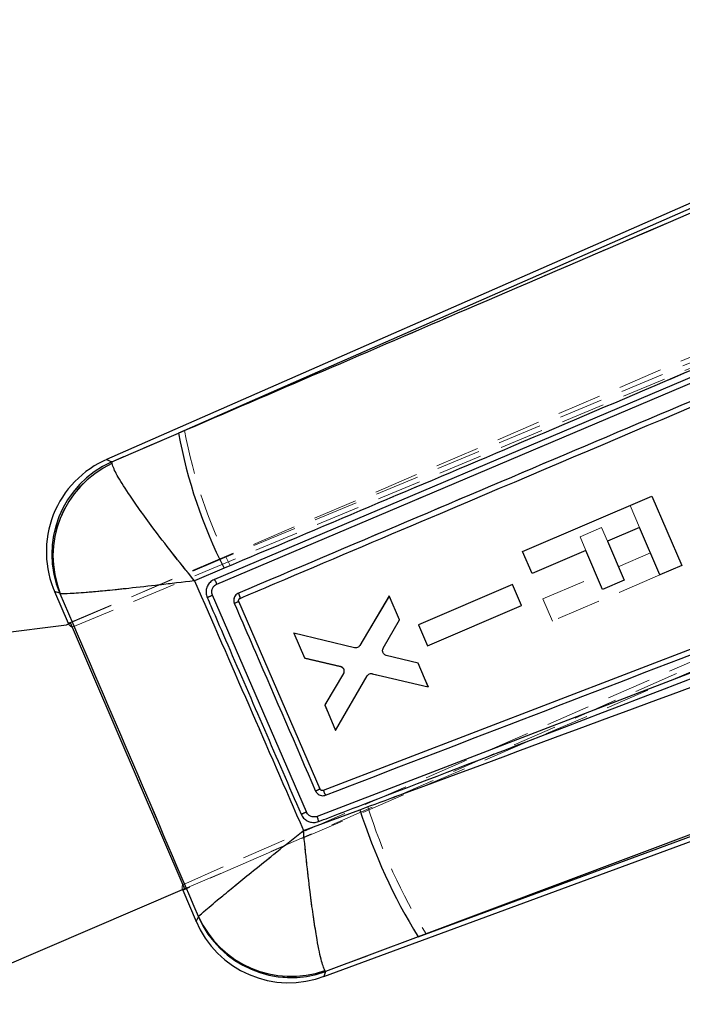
# Paper-space layout 'Folha2' of a CAD drawing. Header units: millimetres. Extents: x 0 to 500, y 59 to 259.
# Tile 23 of 24: x 450 to 469, y 149 to 177. Entities that reach past the tile are written whole.
import ezdxf

# ---------------------------------------------------------------- set-up
doc = ezdxf.new("R2010")
doc.units = ezdxf.units.MM
doc.linetypes.add('HIDDEN', pattern=[1.905, 1.27, -0.635])

psp = doc.layouts.new('Folha2')

# ---------------------------------------------------------------- linework, layer by layer
at = {"color": 7, "linetype": 'HIDDEN', "lineweight": 18}
for p, q in [((451.145, 159.851), (492.455, 177.141)), ((451.203, 159.714), (492.589, 177.051)), ((454.427, 165.358), (471.714, 172.951)), ((451.153, 159.834), (480.193, 172.288)), ((454.372, 152.325), (489.698, 167.828)), ((489.461, 167.574), (454.432, 152.188)), ((454.427, 165.358), (452.335, 164.461)), ((452.335, 164.461), (452.191, 164.524)), ((452.341, 164.406), (452.335, 164.461)), ((483.465, 164.66), (454.424, 152.206)), ((467.473, 162.577), (467.203, 163.208)), ((465.766, 162.305), (466.383, 162.57)), ((466.383, 162.57), (466.55, 162.181)), ((465.933, 161.916), (465.766, 162.305)), ((466.864, 161.447), (467.788, 161.843)), ((454.709, 161.045), (455.738, 161.478)), ((464.704, 160.521), (466.247, 161.182)), ((468.058, 161.212), (464.975, 159.889)), ((450.696, 160.736), (450.845, 160.684)), ((463.829, 160.937), (461.132, 159.78)), ((461.132, 159.78), (463.829, 160.937)), ((464.088, 160.333), (463.829, 160.937)), ((450.845, 160.684), (450.86, 160.674)), ((455.226, 160.631), (457.918, 154.412)), ((460.299, 160.605), (459.467, 159.188)), ((460.59, 159.927), (460.299, 160.605)), ((464.975, 159.889), (464.704, 160.521)), ((461.391, 159.177), (464.088, 160.333)), ((460.12, 159.114), (460.59, 159.927)), ((451.203, 159.714), (454.372, 152.325)), ((461.132, 159.78), (461.391, 159.177)), ((485.457, 159.791), (461.35, 150.915)), ((457.561, 159.546), (457.875, 158.812)), ((459.316, 159.124), (457.561, 159.546)), ((457.875, 158.812), (458.898, 158.577)), ((460.208, 158.91), (461.12, 158.69)), ((461.12, 158.69), (460.208, 158.91)), ((461.417, 157.997), (461.12, 158.69)), ((458.986, 158.371), (458.453, 157.464)), ((458.453, 157.464), (458.986, 158.371)), ((458.756, 156.758), (459.651, 158.303)), ((459.802, 158.369), (461.417, 157.997)), ((458.453, 157.464), (458.756, 156.758)), ((459.681, 154.558), (457.836, 153.877)), ((454.823, 151.401), (454.757, 151.265)), ((454.826, 151.412), (454.823, 151.401)), ((458.469, 149.831), (461.35, 150.915)), ((458.415, 149.691), (458.469, 149.831)), ((458.469, 149.831), (458.45, 149.858))]:
    psp.add_line(p, q, dxfattribs=at)
at = {"color": 7, "linetype": 'Continuous', "lineweight": 25}
for p, q in [((471.66, 173.076), (452.191, 164.524)), ((471.714, 172.951), (454.252, 165.281)), ((475.203, 169.534), (455.282, 161.082)), ((455.353, 160.948), (475.272, 169.404)), ((452.337, 164.46), (454.252, 165.281)), ((452.337, 164.46), (452.343, 164.405)), ((480.929, 163.69), (458.4, 155.028)), ((481.727, 163.324), (458.225, 154.283)), ((464.119, 161.885), (467.828, 163.476)), ((467.828, 163.476), (468.683, 161.48)), ((467.473, 162.576), (466.55, 162.18)), ((468.058, 161.212), (467.473, 162.576)), ((466.55, 162.18), (467.031, 161.057)), ((464.39, 161.254), (464.119, 161.885)), ((465.933, 161.916), (464.39, 161.254)), ((466.414, 160.793), (465.933, 161.916)), ((455.561, 161.403), (454.711, 161.045)), ((468.683, 161.48), (468.058, 161.212)), ((467.031, 161.057), (466.414, 160.793)), ((450.696, 160.736), (451.086, 159.826)), ((463.829, 160.937), (461.132, 159.78)), ((464.088, 160.333), (463.829, 160.937)), ((450.862, 160.674), (450.847, 160.684)), ((457.918, 154.413), (455.226, 160.631)), ((456.008, 160.536), (456.017, 160.54)), ((460.296, 160.612), (459.451, 159.186)), ((460.593, 159.919), (460.296, 160.612)), ((458.313, 155.065), (455.981, 160.45)), ((461.391, 159.177), (464.088, 160.333)), ((460.124, 159.107), (460.593, 159.919)), ((447.259, 159.295), (451.038, 159.784)), ((451.038, 159.784), (451.153, 159.834)), ((451.086, 159.826), (451.145, 159.851)), ((451.145, 159.851), (454.432, 152.188)), ((458.415, 149.691), (485.505, 159.664)), ((461.125, 150.832), (485.457, 159.791)), ((461.132, 159.78), (461.391, 159.177)), ((459.3, 159.122), (457.564, 159.539)), ((457.564, 159.539), (457.866, 158.833)), ((483.803, 159.356), (461.125, 150.832)), ((457.866, 158.833), (458.891, 158.593)), ((461.124, 158.683), (460.211, 158.903)), ((461.415, 158.004), (461.124, 158.683)), ((458.979, 158.388), (458.445, 157.485)), ((458.759, 156.751), (459.664, 158.313)), ((459.814, 158.378), (461.415, 158.004)), ((458.445, 157.485), (458.759, 156.751)), ((458.4, 155.028), (458.4, 155.028)), ((457.836, 153.879), (459.454, 154.476)), ((454.424, 152.206), (446.699, 148.893)), ((454.372, 152.163), (454.757, 151.265)), ((454.432, 152.188), (454.373, 152.163)), ((454.824, 151.403), (454.827, 151.414)), ((461.125, 150.832), (458.47, 149.833)), ((458.47, 149.833), (458.45, 149.861))]:
    psp.add_line(p, q, dxfattribs=at)
at = {"color": 8, "linetype": 'Continuous', "lineweight": 25}
for p, q in [((452.191, 164.524), (452.337, 164.46)), ((450.847, 160.684), (450.696, 160.736)), ((454.757, 151.265), (454.824, 151.403)), ((458.47, 149.833), (458.415, 149.691))]:
    psp.add_line(p, q, dxfattribs=at)
at = {"color": 7, "linetype": 'Continuous', "lineweight": 25, "flags": 128}
psp.add_lwpolyline([(455.282, 161.082), (455.273, 161.078), (455.264, 161.074)], dxfattribs=at)
at = {"color": 7, "linetype": 'Continuous', "lineweight": 25}
for centre, radius, start, end in [((468.29, 167.862), 14.274, 190.4149, 206.9033), ((453.355, 161.876), 2.893, 113.1125, 204.0164), ((453.526, 161.808), 2.906, 114.1489, 202.7748), ((453.569, 161.759), 2.916, 114.8501, 201.8465), ((459.663, 151.709), 3.618, 111.9118, 114.1356), ((474.877, 159.341), 16.172, 197.5067, 211.7457), ((457.483, 152.608), 2.913, 204.2108, 289.382), ((457.416, 152.405), 2.893, 202.5846, 291.0683), ((457.485, 152.566), 2.905, 203.6165, 289.8072)]:
    psp.add_arc(centre, radius, start, end, dxfattribs=at)
at = {"color": 7, "linetype": 'HIDDEN', "lineweight": 18}
for centre, radius, start, end in [((468.489, 167.948), 14.299, 190.4344, 206.9011), ((453.523, 161.809), 2.905, 114.1432, 202.7806), ((453.566, 161.76), 2.916, 114.8426, 201.8563), ((458.865, 158.44), 0.141, 37.8914, 76.4357), ((460.297, 150.215), 5.24, 112.25, 113.7859), ((475.147, 159.439), 16.218, 197.5168, 211.7086), ((457.485, 152.564), 2.905, 203.611, 289.8128), ((457.482, 152.606), 2.913, 204.1985, 289.3916)]:
    psp.add_arc(centre, radius, start, end, dxfattribs=at)
at = {"color": 7, "linetype": 'Continuous', "lineweight": 25}
for centre, major_axis, start_param, end_param in [((483.952, 173.581), (32.866, 13.754), 3.141928, 3.149679), ((486.992, 166.491), (32.62, 14.329), 3.133524, 3.141257)]:
    psp.add_ellipse(centre, major_axis=major_axis, ratio=0.069924, start_param=start_param, end_param=end_param, dxfattribs=at)
at = {"color": 7, "linetype": 'HIDDEN', "lineweight": 18}
for centre, major_axis, start_param, end_param in [((483.952, 173.581), (32.866, 13.754), 3.149679, 3.201772), ((486.992, 166.491), (32.62, 14.329), 3.081413, 3.133524)]:
    psp.add_ellipse(centre, major_axis=major_axis, ratio=0.069924, start_param=start_param, end_param=end_param, dxfattribs=at)
at = {"color": 7, "linetype": 'Continuous', "lineweight": 25}
for points, knots in [([(454.252, 165.281), (457.008, 166.467), (462.848, 168.978), (468.689, 171.491), (471.772, 172.818)], [0, 0, 0, 0, 0.472047, 1, 1, 1, 1]), ([(473.114, 168.854), (470.029, 167.539), (464.182, 165.046), (458.328, 162.572), (455.561, 161.403)], [0, 0, 0, 0, 0.527435, 1, 1, 1, 1]), ([(475.36, 168.918), (472.109, 167.538), (465.645, 164.794), (459.182, 162.05), (455.969, 160.687)], [0, 0, 0, 0, 0.5029265, 1, 1, 1, 1]), ([(456.017, 160.54), (456.071, 160.563), (456.498, 160.744), (458.414, 161.557), (464.794, 164.263), (470.803, 166.813), (475.321, 168.731)], [0, 0, 0, 0, 0.008431, 0.0663, 0.297778, 1, 1, 1, 1]), ([(454.711, 161.045), (454.709, 161.047), (454.491, 161.313), (454.074, 161.835), (453.546, 162.524), (453.127, 163.097), (452.763, 163.623), (452.448, 164.124), (452.379, 164.308), (452.343, 164.405)], [0, 0, 0, 0, 0.001605, 0.178403, 0.346054, 0.479146, 0.612208, 0.797595, 1, 1, 1, 1]), ([(458.465, 154.892), (462.216, 156.334), (469.803, 159.252), (477.389, 162.171), (481.224, 163.646)], [0, 0, 0, 0, 0.4944269, 1, 1, 1, 1]), ([(458.269, 154.136), (458.364, 154.172), (458.836, 154.354), (460.82, 155.116), (468.561, 158.091), (475.922, 160.923), (481.773, 163.173)], [0, 0, 0, 0, 0.0120562, 0.0602811, 0.2531807, 1, 1, 1, 1]), ([(459.454, 154.476), (459.839, 154.619), (467.413, 157.418), (474.978, 160.236), (482.159, 162.91)], [0, 0, 0, 0, 0.050847, 1, 1, 1, 1]), ([(454.711, 161.045), (454.708, 161.044), (454.368, 161.002), (453.712, 160.923), (452.873, 160.829), (452.199, 160.759), (451.604, 160.704), (451.075, 160.665), (450.935, 160.671), (450.862, 160.674)], [0, 0, 0, 0, 0.001605, 0.178408, 0.34606, 0.479154, 0.612217, 0.797605, 1, 1, 1, 1]), ([(454.711, 161.045), (455.23, 159.857), (456.273, 157.469), (457.313, 155.08), (457.836, 153.879)], [0, 0, 0, 0, 0.497531, 1, 1, 1, 1]), ([(455.264, 161.074), (455.226, 161.051), (455.15, 161.004), (455.074, 160.892), (455.038, 160.763), (455.044, 160.649), (455.067, 160.586), (455.075, 160.564)], [0, 0, 0, 0, 0.221584, 0.443155, 0.664556, 0.885648, 1, 1, 1, 1]), ([(455.226, 160.631), (455.22, 160.649), (455.205, 160.692), (455.205, 160.767), (455.232, 160.845), (455.283, 160.91), (455.33, 160.936), (455.353, 160.948)], [0, 0, 0, 0, 0.1483074, 0.3627956, 0.5777577, 0.7935357, 1, 1, 1, 1]), ([(454.827, 151.414), (454.166, 152.956), (452.845, 156.043), (451.523, 159.129), (450.862, 160.674)], [0, 0, 0, 0, 0.499645, 1, 1, 1, 1]), ([(455.075, 160.564), (455.076, 160.565), (455.078, 160.566), (455.085, 160.569), (455.1, 160.576), (455.119, 160.584), (455.142, 160.595), (455.169, 160.606), (455.197, 160.618), (455.216, 160.627), (455.226, 160.631)], [0, 0, 0, 0, 0.073776, 0.206094, 0.338411, 0.470729, 0.603047, 0.735364, 0.867682, 1, 1, 1, 1]), ([(455.075, 160.564), (455.11, 160.484), (455.306, 160.031), (456.205, 157.958), (457.067, 155.966), (457.768, 154.346)], [0, 0, 0, 0, 0.038919, 0.21866, 1, 1, 1, 1]), ([(455.969, 160.687), (455.955, 160.68), (455.919, 160.661), (455.872, 160.614), (455.84, 160.546), (455.83, 160.469), (455.845, 160.421), (455.853, 160.396)], [0, 0, 0, 0, 0.135292, 0.350109, 0.564592, 0.77884, 1, 1, 1, 1]), ([(455.969, 160.687), (455.977, 160.668), (455.992, 160.631), (456.009, 160.583), (456.019, 160.549), (456.018, 160.543), (456.017, 160.54)], [0, 0, 0, 0, 0.251989, 0.503978, 0.755967, 1, 1, 1, 1]), ([(455.981, 160.45), (455.978, 160.458), (455.974, 160.473), (455.977, 160.496), (455.987, 160.518), (455.999, 160.53), (456.007, 160.535), (456.008, 160.536)], [0, 0, 0, 0, 0.239248, 0.47851, 0.71739, 0.955543, 1, 1, 1, 1]), ([(455.853, 160.396), (455.893, 160.303), (456.094, 159.837), (456.872, 158.042), (457.608, 156.34), (458.184, 155.01)], [0, 0, 0, 0, 0.051886, 0.259428, 1, 1, 1, 1]), ([(459.451, 159.186), (459.442, 159.173), (459.424, 159.148), (459.382, 159.124), (459.339, 159.115), (459.312, 159.12), (459.3, 159.122)], [0, 0, 0, 0, 0.266373, 0.53271, 0.799802, 1, 1, 1, 1]), ([(460.109, 159.006), (460.107, 159.022), (460.103, 159.053), (460.113, 159.088), (460.122, 159.104), (460.124, 159.107)], [0, 0, 0, 0, 0.453215, 0.9063871, 1, 1, 1, 1]), ([(460.211, 158.903), (460.196, 158.909), (460.166, 158.92), (460.131, 158.954), (460.115, 158.985), (460.11, 159.003), (460.109, 159.006)], [0, 0, 0, 0, 0.312395, 0.630867, 0.943915, 1, 1, 1, 1]), ([(458.891, 158.593), (458.906, 158.588), (458.936, 158.578), (458.971, 158.544), (458.99, 158.509), (458.995, 158.486), (458.996, 158.479)], [0, 0, 0, 0, 0.285863, 0.57178, 0.856444, 1, 1, 1, 1]), ([(458.996, 158.479), (458.997, 158.463), (458.999, 158.431), (458.986, 158.402), (458.979, 158.388)], [0, 0, 0, 0, 0.50091, 1, 1, 1, 1]), ([(459.664, 158.313), (459.673, 158.326), (459.691, 158.351), (459.733, 158.375), (459.776, 158.384), (459.803, 158.38), (459.814, 158.378)], [0, 0, 0, 0, 0.265566, 0.531097, 0.797389, 1, 1, 1, 1]), ([(458.184, 155.01), (458.197, 154.988), (458.221, 154.944), (458.283, 154.899), (458.353, 154.876), (458.417, 154.876), (458.453, 154.888), (458.465, 154.892)], [0, 0, 0, 0, 0.229957, 0.442689, 0.663389, 0.884332, 1, 1, 1, 1]), ([(458.4, 155.028), (458.393, 155.026), (458.378, 155.022), (458.355, 155.026), (458.334, 155.037), (458.32, 155.051), (458.315, 155.062), (458.313, 155.065)], [0, 0, 0, 0, 0.217743, 0.438909, 0.660428, 0.882576, 1, 1, 1, 1]), ([(458.4, 155.028), (458.403, 155.027), (458.407, 155.024), (458.423, 154.993), (458.443, 154.947), (458.458, 154.91), (458.465, 154.892)], [0, 0, 0, 0, 0.25, 0.5, 0.75, 1, 1, 1, 1]), ([(457.768, 154.346), (457.769, 154.347), (457.771, 154.348), (457.779, 154.351), (457.793, 154.358), (457.812, 154.366), (457.835, 154.376), (457.861, 154.388), (457.889, 154.4), (457.908, 154.408), (457.918, 154.413)], [0, 0, 0, 0, 0.080449, 0.211813, 0.343178, 0.474542, 0.605907, 0.737271, 0.868636, 1, 1, 1, 1]), ([(457.768, 154.346), (457.79, 154.308), (457.833, 154.23), (457.943, 154.149), (458.069, 154.107), (458.183, 154.108), (458.247, 154.129), (458.269, 154.136)], [0, 0, 0, 0, 0.22096, 0.441878, 0.662786, 0.883901, 1, 1, 1, 1]), ([(458.225, 154.283), (458.208, 154.278), (458.164, 154.265), (458.09, 154.268), (458.014, 154.297), (457.953, 154.348), (457.929, 154.392), (457.918, 154.413)], [0, 0, 0, 0, 0.148693, 0.3697148, 0.5904011, 0.8109498, 1, 1, 1, 1]), ([(458.269, 154.136), (458.27, 154.139), (458.271, 154.144), (458.262, 154.179), (458.246, 154.227), (458.232, 154.265), (458.225, 154.284)], [0, 0, 0, 0, 0.244328, 0.496219, 0.748109, 1, 1, 1, 1]), ([(454.827, 151.414), (454.878, 151.462), (454.982, 151.56), (455.421, 151.927), (455.915, 152.332), (456.433, 152.754), (457.074, 153.27), (457.574, 153.67), (457.834, 153.877), (457.836, 153.879)], [0, 0, 0, 0, 0.20294, 0.411852, 0.539872, 0.667917, 0.829014, 0.998408, 1, 1, 1, 1]), ([(458.45, 149.861), (458.415, 149.946), (458.343, 150.12), (458.226, 150.725), (458.123, 151.385), (458.03, 152.069), (457.932, 152.903), (457.867, 153.545), (457.836, 153.876), (457.836, 153.879)], [0, 0, 0, 0, 0.20294, 0.411852, 0.539873, 0.667919, 0.829015, 0.998408, 1, 1, 1, 1])]:
    psp.add_open_spline(points, degree=3, knots=knots, dxfattribs=at)
at = {"color": 7, "linetype": 'HIDDEN', "lineweight": 18}
for points, knots in [([(471.772, 172.819), (468.64, 171.472), (462.858, 168.984), (457.077, 166.498), (454.427, 165.358)], [0, 0, 0, 0, 0.541607, 1, 1, 1, 1]), ([(475.272, 169.404), (471.952, 167.994), (465.312, 165.175), (458.673, 162.357), (455.353, 160.949)], [0, 0, 0, 0, 0.5000072, 1, 1, 1, 1]), ([(455.738, 161.478), (458.397, 162.602), (464.193, 165.051), (469.982, 167.518), (473.114, 168.853)], [0, 0, 0, 0, 0.458903, 1, 1, 1, 1]), ([(455.969, 160.687), (459.182, 162.05), (465.645, 164.794), (472.109, 167.538), (475.36, 168.918)], [0, 0, 0, 0, 0.497074, 1, 1, 1, 1]), ([(454.709, 161.045), (454.707, 161.048), (454.489, 161.314), (454.071, 161.837), (453.543, 162.526), (453.124, 163.1), (452.76, 163.625), (452.445, 164.125), (452.377, 164.309), (452.341, 164.406)], [0, 0, 0, 0, 0.001605, 0.178681, 0.346563, 0.47953, 0.612466, 0.797738, 1, 1, 1, 1]), ([(481.224, 163.646), (477.389, 162.171), (469.803, 159.252), (462.216, 156.334), (458.465, 154.892)], [0, 0, 0, 0, 0.505571, 1, 1, 1, 1]), ([(458.225, 154.283), (462.147, 155.792), (469.992, 158.809), (477.835, 161.826), (481.756, 163.335)], [0, 0, 0, 0, 0.500002, 1, 1, 1, 1]), ([(482.512, 163.037), (477.15, 161.039), (469.542, 158.206), (461.928, 155.389), (459.681, 154.558)], [0, 0, 0, 0, 0.7049426, 1, 1, 1, 1]), ([(454.709, 161.045), (454.706, 161.045), (454.365, 161.002), (453.708, 160.923), (452.869, 160.829), (452.195, 160.759), (451.601, 160.704), (451.072, 160.665), (450.933, 160.671), (450.86, 160.674)], [0, 0, 0, 0, 0.0016047, 0.178687, 0.3465684, 0.4795378, 0.6124766, 0.7977483, 1, 1, 1, 1]), ([(457.836, 153.877), (457.313, 155.078), (456.272, 157.468), (455.229, 159.857), (454.709, 161.045)], [0, 0, 0, 0, 0.502489, 1, 1, 1, 1]), ([(455.353, 160.949), (455.334, 160.938), (455.29, 160.915), (455.239, 160.856), (455.208, 160.78), (455.203, 160.701), (455.219, 160.653), (455.226, 160.631)], [0, 0, 0, 0, 0.175177, 0.389512, 0.603362, 0.816877, 1, 1, 1, 1]), ([(450.86, 160.674), (451.521, 159.13), (452.843, 156.042), (454.165, 152.954), (454.826, 151.412)], [0, 0, 0, 0, 0.5003392, 1, 1, 1, 1]), ([(455.075, 160.565), (455.075, 160.565), (455.077, 160.566), (455.085, 160.57), (455.099, 160.576), (455.119, 160.584), (455.142, 160.595), (455.169, 160.606), (455.197, 160.618), (455.216, 160.627), (455.226, 160.631)], [0, 0, 0, 0, 0.0738014, 0.2061155, 0.3384297, 0.4707438, 0.6030579, 0.735372, 0.867686, 1, 1, 1, 1]), ([(455.852, 160.398), (455.844, 160.422), (455.83, 160.47), (455.84, 160.546), (455.872, 160.614), (455.919, 160.662), (455.955, 160.68), (455.969, 160.687)], [0, 0, 0, 0, 0.215729, 0.431475, 0.647459, 0.863777, 1, 1, 1, 1]), ([(455.969, 160.687), (455.977, 160.668), (455.992, 160.631), (456.009, 160.583), (456.019, 160.549), (456.018, 160.543), (456.017, 160.54)], [0, 0, 0, 0, 0.252012, 0.504024, 0.756036, 1, 1, 1, 1]), ([(458.184, 155.01), (458.144, 155.104), (457.942, 155.569), (457.164, 157.365), (456.427, 159.068), (455.852, 160.398)], [0, 0, 0, 0, 0.051864, 0.259319, 1, 1, 1, 1]), ([(461.35, 150.915), (463.593, 151.758), (471.195, 154.615), (478.796, 157.472), (484.154, 159.486)], [0, 0, 0, 0, 0.295086, 1, 1, 1, 1]), ([(460.125, 158.969), (460.118, 158.983), (460.103, 159.012), (460.101, 159.06), (460.11, 159.094), (460.119, 159.111), (460.12, 159.114)], [0, 0, 0, 0, 0.312166, 0.624301, 0.937343, 1, 1, 1, 1]), ([(458.976, 158.526), (458.984, 158.513), (459.001, 158.487), (459.007, 158.439), (459.001, 158.4), (458.99, 158.378), (458.986, 158.371)], [0, 0, 0, 0, 0.283625, 0.567231, 0.851448, 1, 1, 1, 1]), ([(458.465, 154.892), (458.453, 154.888), (458.417, 154.876), (458.353, 154.876), (458.282, 154.899), (458.22, 154.945), (458.196, 154.988), (458.184, 155.01)], [0, 0, 0, 0, 0.115656, 0.336594, 0.557294, 0.777906, 1, 1, 1, 1]), ([(458.4, 155.028), (458.403, 155.027), (458.407, 155.024), (458.423, 154.993), (458.443, 154.947), (458.458, 154.91), (458.465, 154.892)], [0, 0, 0, 0, 0.25, 0.5, 0.75, 1, 1, 1, 1]), ([(457.918, 154.412), (457.908, 154.408), (457.889, 154.4), (457.861, 154.387), (457.835, 154.376), (457.812, 154.366), (457.793, 154.358), (457.779, 154.351), (457.771, 154.348), (457.769, 154.347), (457.768, 154.347)], [0, 0, 0, 0, 0.131342, 0.2626841, 0.3940261, 0.5253681, 0.6567101, 0.7880522, 0.9193942, 1, 1, 1, 1]), ([(457.918, 154.412), (457.926, 154.396), (457.947, 154.356), (458.001, 154.306), (458.076, 154.271), (458.154, 154.263), (458.203, 154.277), (458.225, 154.283)], [0, 0, 0, 0, 0.147099, 0.368113, 0.589476, 0.811099, 1, 1, 1, 1]), ([(458.225, 154.284), (458.232, 154.265), (458.246, 154.227), (458.262, 154.179), (458.271, 154.144), (458.27, 154.139), (458.269, 154.136)], [0, 0, 0, 0, 0.2518991, 0.5037982, 0.7556974, 1, 1, 1, 1]), ([(457.836, 153.877), (457.834, 153.875), (457.575, 153.669), (457.074, 153.269), (456.433, 152.752), (455.915, 152.33), (455.421, 151.925), (454.982, 151.558), (454.877, 151.46), (454.826, 151.412)], [0, 0, 0, 0, 0.001592, 0.170881, 0.33188, 0.459852, 0.5878, 0.796595, 1, 1, 1, 1]), ([(457.836, 153.877), (457.837, 153.874), (457.867, 153.543), (457.932, 152.901), (458.03, 152.068), (458.123, 151.384), (458.226, 150.723), (458.343, 150.117), (458.414, 149.944), (458.45, 149.858)], [0, 0, 0, 0, 0.001592, 0.17088, 0.331878, 0.459851, 0.5878, 0.796595, 1, 1, 1, 1])]:
    psp.add_open_spline(points, degree=3, knots=knots, dxfattribs=at)
at = {"color": 7, "linetype": 'Continuous', "lineweight": 25}
for points in [[(455.353, 160.949), (455.345, 160.967), (455.329, 161.003), (455.307, 161.048), (455.289, 161.078), (455.284, 161.081), (455.282, 161.082)], [(455.853, 160.396), (455.87, 160.403), (455.904, 160.418), (455.946, 160.436), (455.975, 160.448), (455.979, 160.449), (455.981, 160.45)]]:
    psp.add_open_spline(points, degree=3, dxfattribs=at)
at = {"color": 7, "linetype": 'HIDDEN', "lineweight": 18}
for points in [[(455.282, 161.082), (455.284, 161.081), (455.289, 161.078), (455.307, 161.048), (455.329, 161.003), (455.345, 160.967), (455.353, 160.949)], [(455.981, 160.45), (455.979, 160.449), (455.975, 160.448), (455.945, 160.437), (455.903, 160.419), (455.869, 160.405), (455.852, 160.398)]]:
    psp.add_open_spline(points, degree=3, dxfattribs=at)

doc.saveas('drawing.dxf')
